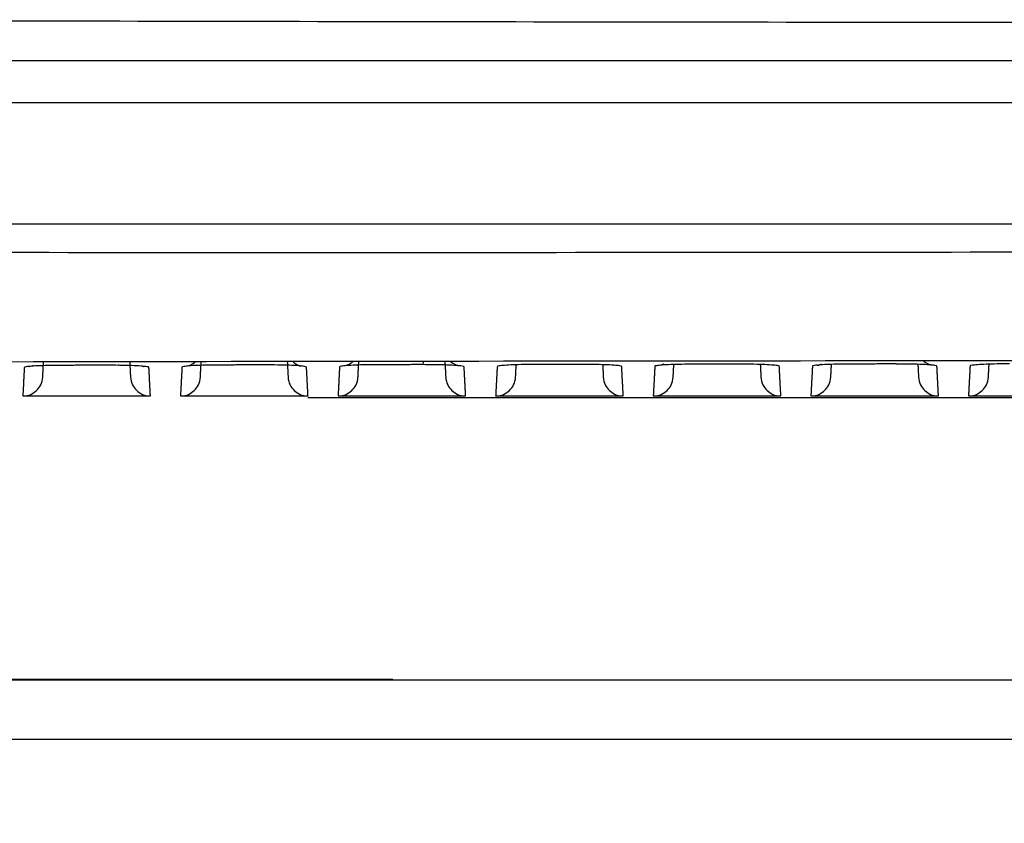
# Model space of a CAD drawing. Header units: millimetres. Extents: x 9946 to 11276, y -3292 to -1962.
# Tile 134 of 170: x 10850 to 10899, y -2225 to -2185. Entities that reach past the tile are written whole.
import ezdxf

# ---------------------------------------------------------------- set-up
doc = ezdxf.new("R2010")
doc.units = ezdxf.units.MM
doc.layers.add('ROXX NEO lite', color=7, linetype='Continuous', true_color=0x000000)
doc.dimstyles.get("Standard").update_dxf_attribs({"dimscale": 10, "dimtxt": 2.5, "dimasz": 3, "dimexe": 1, "dimexo": 0.5, "dimgap": 0.8, "dimtad": 1, "dimtoh": 1, "dimdec": 1, "dimzin": 1, "dimdsep": 46, "dimtxsty": 'Standard', "dimblk": 'OPEN90', "dimcen": 2.5, "dimadec": 1, "dimazin": 1, "dimtfac": 1, "dimtdec": 4, "dimtix": 1, "dimtofl": 0, "dimtmove": 1, "dimatfit": 3, "dimldrblk": 'OPEN90', "dimfxl": 1, "dimtolj": 1, "dimtzin": 1, "dimarcsym": 0})

# ---------------------------------------------------------------- blocks, each defined once
blk = doc.blocks.new('*D2')
at = {"layer": 'Defpoints', "color": 0}
for p in [(10752.196, -2185.885), (11119.696, -2185.885), (11119.696, -2408.445)]:
    blk.add_point(p, dxfattribs=at)
at = {"layer": 'ROXX NEO lite', "color": 0, "lineweight": -2}
for p, q in [((10752.196, -2191.886), (10752.196, -2411.446)), ((11119.696, -2191.886), (11119.696, -2411.446)), ((10758.197, -2408.445), (11113.695, -2408.445))]:
    blk.add_line(p, q, dxfattribs=at)
at = {"layer": 'ROXX NEO lite', "color": 0}
for points in [[(10758.197, -2407.445), (10758.197, -2409.445), (10752.196, -2408.445)], [(11113.695, -2409.445), (11113.695, -2407.445), (11119.696, -2408.445)]]:
    blk.add_solid(points, dxfattribs=at)
at = {"layer": 'ROXX NEO lite', "color": 0, "insert": (10935.946, -2401.544), "char_height": 9.0015, "attachment_point": 5}
blk.add_mtext('\\A1;367.5', dxfattribs=at)

msp = doc.modelspace()

# ---------------------------------------------------------------- linework, layer by layer
at = {"layer": 'ROXX NEO lite', "color": 18, "lineweight": -3, "true_color": 0x000000}
for points, degree in [([(11051.382, -2184.543), (11032.167, -2184.597), (10993.673, -2184.676), (10935.838, -2184.717), (10878.004, -2184.676), (10839.51, -2184.597), (10820.294, -2184.543)], 3), ([(10815.256, -2196.189), (10835.326, -2196.188), (10875.487, -2196.231), (10935.838, -2196.113), (10996.19, -2196.231), (11036.35, -2196.188), (11056.42, -2196.189)], 3), ([(10816.719, -2201.742), (10843.186, -2201.682), (10896.11, -2201.603), (10975.567, -2201.603), (11028.492, -2201.682), (11054.956, -2201.742)], 3), ([(10849.766, -2201.968), (10849.728, -2202.681), (10849.691, -2203.395)], 2), ([(10851.687, -2201.864), (10851.474, -2201.864), (10851.074, -2201.868), (10850.532, -2201.884), (10850.109, -2201.907), (10849.833, -2201.936), (10849.766, -2201.957), (10849.766, -2201.968)], 3), ([(10850.023, -2201.925), (10850.023, -2201.925), (10850.109, -2201.913), (10850.226, -2201.853)], 3), ([(10850.472, -2201.675), (10850.475, -2201.672), (10850.478, -2201.669), (10850.481, -2201.666)], 3), ([(10850.69, -2202.443), (10850.71, -2202.06), (10850.73, -2201.676)], 2), ([(10853.923, -2201.859), (10852.805, -2201.861), (10851.687, -2201.864)], 2), ([(10854.472, -2201.863), (10854.294, -2201.861), (10854.109, -2201.86), (10853.926, -2201.86)], 3), ([(10855.046, -2201.67), (10855.067, -2202.056), (10855.087, -2202.443)], 2), ([(10855.71, -2201.908), (10855.732, -2201.915), (10855.747, -2201.918), (10855.753, -2201.919)], 3), ([(10856.086, -2203.395), (10856.048, -2202.679), (10856.011, -2201.963)], 2), ([(10857.667, -2201.951), (10857.629, -2202.673), (10857.591, -2203.395)], 2), ([(10859.596, -2201.847), (10859.387, -2201.847), (10858.991, -2201.851), (10858.438, -2201.867), (10858.006, -2201.89), (10857.73, -2201.92), (10857.667, -2201.941), (10857.667, -2201.951)], 3), ([(10858.59, -2202.443), (10858.61, -2202.054), (10858.631, -2201.664)], 2), ([(10861.83, -2201.843), (10860.713, -2201.845), (10859.596, -2201.847)], 2), ([(10863.91, -2201.947), (10863.909, -2201.935), (10863.838, -2201.913), (10863.533, -2201.883), (10863.066, -2201.86), (10862.475, -2201.845), (10862.053, -2201.842), (10861.83, -2201.843)], 3), ([(10862.946, -2201.658), (10862.966, -2202.051), (10862.987, -2202.443)], 2), ([(10863.986, -2203.395), (10863.948, -2202.671), (10863.91, -2201.947)], 2), ([(10865.567, -2201.936), (10865.529, -2202.666), (10865.491, -2203.395)], 2), ([(10867.505, -2201.832), (10867.295, -2201.832), (10866.898, -2201.836), (10866.343, -2201.852), (10865.908, -2201.875), (10865.631, -2201.905), (10865.568, -2201.926), (10865.567, -2201.936)], 3), ([(10866.49, -2202.443), (10866.511, -2202.048), (10866.531, -2201.653)], 2), ([(10869.738, -2201.828), (10868.621, -2201.83), (10867.505, -2201.832)], 2), ([(10870.281, -2201.832), (10870.105, -2201.83), (10869.921, -2201.829), (10869.739, -2201.829)], 3), ([(10869.758, -2201.649), (10869.756, -2201.703), (10869.753, -2201.746), (10869.75, -2201.775)], 3), ([(10870.845, -2201.648), (10870.866, -2202.045), (10870.887, -2202.443)], 2), ([(10871.886, -2203.395), (10871.848, -2202.664), (10871.809, -2201.933)], 2), ([(10873.467, -2201.949), (10873.429, -2202.672), (10873.391, -2203.395)], 2), ([(10875.413, -2201.819), (10875.2, -2201.819), (10874.799, -2201.823), (10874.247, -2201.838), (10873.815, -2201.862), (10873.535, -2201.891), (10873.469, -2201.912), (10873.468, -2201.923)], 3), ([(10874.39, -2202.443), (10874.406, -2202.139), (10874.422, -2201.834)], 2), ([(10877.645, -2201.815), (10876.529, -2201.817), (10875.413, -2201.819)], 2), ([(10879.709, -2201.92), (10879.708, -2201.908), (10879.637, -2201.886), (10879.336, -2201.856), (10878.872, -2201.833), (10878.286, -2201.818), (10877.867, -2201.815), (10877.645, -2201.815)], 3), ([(10878.754, -2201.816), (10878.771, -2202.13), (10878.787, -2202.443)], 2), ([(10879.786, -2203.395), (10879.747, -2202.657), (10879.709, -2201.92)], 2), ([(10881.369, -2201.911), (10881.33, -2202.653), (10881.291, -2203.395)], 2), ([(10883.322, -2201.807), (10883.108, -2201.807), (10882.706, -2201.811), (10882.152, -2201.827), (10881.717, -2201.85), (10881.436, -2201.879), (10881.369, -2201.9), (10881.369, -2201.911)], 3), ([(10882.29, -2202.443), (10882.306, -2202.133), (10882.322, -2201.823)], 2), ([(10885.552, -2201.804), (10884.437, -2201.805), (10883.322, -2201.807)], 2), ([(10887.608, -2201.908), (10887.607, -2201.897), (10887.537, -2201.875), (10887.237, -2201.845), (10886.776, -2201.822), (10886.192, -2201.807), (10885.773, -2201.804), (10885.552, -2201.804)], 3), ([(10886.654, -2201.82), (10886.671, -2202.131), (10886.687, -2202.443)], 2), ([(10887.686, -2203.395), (10887.647, -2202.652), (10887.608, -2201.908)], 2), ([(10889.269, -2201.901), (10889.23, -2202.648), (10889.191, -2203.395)], 2), ([(10889.526, -2201.858), (10889.526, -2201.859), (10889.61, -2201.849), (10889.727, -2201.789)], 3), ([(10890.19, -2202.443), (10890.207, -2202.126), (10890.223, -2201.809)], 2), ([(10893.459, -2201.794), (10892.345, -2201.796), (10891.23, -2201.797)], 2), ([(10893.995, -2201.799), (10893.821, -2201.797), (10893.641, -2201.796), (10893.461, -2201.796)], 3), ([(10894.554, -2201.81), (10894.57, -2202.126), (10894.587, -2202.443)], 2), ([(10895.586, -2203.395), (10895.547, -2202.647), (10895.508, -2201.899)], 2), ([(10897.17, -2201.893), (10897.13, -2202.644), (10897.091, -2203.395)], 2), ([(10899.139, -2201.789), (10898.924, -2201.789), (10898.519, -2201.792), (10897.96, -2201.808), (10897.521, -2201.831), (10897.237, -2201.861), (10897.17, -2201.882), (10897.17, -2201.893)], 3), ([(10898.09, -2202.443), (10898.107, -2202.124), (10898.123, -2201.804)], 2), ([(10849.691, -2203.395), (10850.008, -2203.395), (10850.419, -2203.16), (10850.673, -2202.759), (10850.69, -2202.443)], 3), ([(10857.591, -2203.395), (10857.908, -2203.395), (10858.319, -2203.16), (10858.573, -2202.759), (10858.59, -2202.443)], 3), ([(10865.491, -2203.395), (10865.808, -2203.395), (10866.219, -2203.16), (10866.473, -2202.759), (10866.49, -2202.443)], 3), ([(10873.391, -2203.395), (10873.708, -2203.395), (10874.119, -2203.16), (10874.373, -2202.759), (10874.39, -2202.443)], 3), ([(10881.291, -2203.395), (10881.608, -2203.395), (10882.019, -2203.16), (10882.273, -2202.759), (10882.29, -2202.443)], 3), ([(10889.191, -2203.395), (10889.508, -2203.395), (10889.919, -2203.16), (10890.173, -2202.759), (10890.19, -2202.443)], 3), ([(10897.091, -2203.395), (10897.408, -2203.395), (10897.819, -2203.16), (10898.073, -2202.759), (10898.09, -2202.443)], 3), ([(10849.691, -2203.395), (10852.888, -2203.395), (10856.086, -2203.395)], 2), ([(10857.591, -2203.395), (10860.788, -2203.395), (10863.986, -2203.395)], 2), ([(10999.766, -2203.489), (10931.868, -2203.489), (10863.97, -2203.489)], 2), ([(10865.491, -2203.395), (10868.688, -2203.395), (10871.886, -2203.395)], 2), ([(10873.391, -2203.395), (10876.588, -2203.395), (10879.786, -2203.395)], 2), ([(10881.291, -2203.395), (10884.488, -2203.395), (10887.686, -2203.395)], 2), ([(10889.191, -2203.395), (10892.388, -2203.395), (10895.586, -2203.395)], 2), ([(10897.091, -2203.395), (10900.288, -2203.395), (10903.486, -2203.395)], 2), ([(10802.638, -2217.618), (10867.019, -2217.618), (10931.399, -2217.618)], 2), ([(10804.838, -2217.585), (10836.538, -2217.585), (10868.238, -2217.585)], 2)]:
    msp.add_open_spline(points, degree=degree, dxfattribs=at)
for points, weights in [([(10819.688, -2186.589), (10935.838, -2186.592), (11051.989, -2186.596)], [1, 0.996741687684, 1]), ([(10849.78, -2201.968), (10849.773, -2201.968), (10849.766, -2201.968)], [0.994495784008, 0.997219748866, 1]), ([(10858.369, -2201.664), (10858.211, -2201.82), (10858.002, -2201.894)], [0.862749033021, 0.860920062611, 0.901376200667]), ([(10863.225, -2201.676), (10863.392, -2201.833), (10863.611, -2201.901)], [0.862672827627, 0.863154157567, 0.909050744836]), ([(10866.265, -2201.654), (10866.108, -2201.806), (10865.903, -2201.879)], [0.862703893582, 0.861522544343, 0.901377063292]), ([(10873.504, -2201.923), (10873.486, -2201.923), (10873.468, -2201.923)], [0.986115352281, 0.992872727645, 1]), ([(10881.823, -2201.802), (10881.765, -2201.832), (10881.704, -2201.854)], [0.880722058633, 0.889104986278, 0.90138069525])]:
    msp.add_rational_spline(points, weights, degree=2, dxfattribs=at)
for points, knots in [([(10819.177, -2188.689), (10822.958, -2188.689), (10830.614, -2188.689), (10846.327, -2188.689), (10866.769, -2188.689), (10892.709, -2188.689), (10915.57, -2188.689), (10934.739, -2188.689), (10949.603, -2188.689), (10965.003, -2188.689), (10980.989, -2188.689), (10994.849, -2188.689), (11006.297, -2188.689), (11015.076, -2188.689), (11022.566, -2188.689), (11028.671, -2188.689), (11033.308, -2188.689), (11038.006, -2188.689), (11041.973, -2188.689), (11045.18, -2188.689), (11047.198, -2188.689), (11048.822, -2188.689), (11050.04, -2188.689), (11051.072, -2188.689), (11051.862, -2188.689), (11052.303, -2188.689), (11052.476, -2188.689)], [-233.575235, -233.575235, -233.575235, -233.575235, -218.976819, -204.378364, -175.181454, -145.984544, -116.787634, -102.189179, -87.590724, -72.99227, -58.393815, -43.79536, -36.496132, -29.196905, -21.897677, -18.248064, -14.59845, -10.948836, -7.299222, -5.474416, -3.649609, -2.737205, -1.824802, -0.912398, -0.456197, -0.020675, -0.020675, -0.020675, -0.020675]), ([(11055.622, -2194.789), (11015.885, -2194.789), (10935.835, -2194.79), (10855.79, -2194.789), (10816.055, -2194.789)], [-239.897722, -239.897722, -239.897722, -239.897722, -119.948782, 0, 0, 0, 0]), ([(10856.011, -2201.963), (10856.01, -2201.951), (10855.938, -2201.929), (10855.632, -2201.899), (10855.163, -2201.876), (10854.739, -2201.865), (10854.503, -2201.862), (10854.472, -2201.861)], [0, 0, 0, 0, 0.652098, 1.304196, 1.956294, 2.608392, 2.704741, 2.704741, 2.704741, 2.704741]), ([(10871.809, -2201.933), (10871.809, -2201.921), (10871.737, -2201.899), (10871.434, -2201.869), (10870.969, -2201.845), (10870.547, -2201.835), (10870.312, -2201.831), (10870.281, -2201.831)], [0, 0, 0, 0, 0.648839, 1.297677, 1.946516, 2.595354, 2.69336, 2.69336, 2.69336, 2.69336]), ([(10871.111, -2201.647), (10871.123, -2201.659), (10871.134, -2201.669), (10871.146, -2201.68), (10871.32, -2201.832), (10871.526, -2201.884), (10871.551, -2201.889)], [1.2785441, 1.2785441, 1.2785441, 1.2785441, 1.328207, 1.328207, 1.328207, 2.0712747, 2.0712747, 2.0712747, 2.0712747]), ([(10889.517, -2201.851), (10889.456, -2201.857), (10889.324, -2201.873), (10889.27, -2201.89), (10889.269, -2201.901)], [2.12241, 2.12241, 2.12241, 2.12241, 2.504253, 3.130316, 3.130316, 3.130316, 3.130316]), ([(10891.23, -2201.797), (10891.016, -2201.797), (10890.613, -2201.801), (10890.08, -2201.816), (10889.804, -2201.83), (10889.694, -2201.837)], [0, 0, 0, 0, 0.626063, 1.252127, 1.795516, 1.795516, 1.795516, 1.795516]), ([(10895.508, -2201.899), (10895.507, -2201.887), (10895.436, -2201.866), (10895.138, -2201.836), (10894.679, -2201.812), (10894.261, -2201.801), (10894.027, -2201.798), (10893.995, -2201.798)], [0, 0, 0, 0, 0.643953, 1.287905, 1.931858, 2.575811, 2.67643, 2.67643, 2.67643, 2.67643]), ([(10894.82, -2201.624), (10894.828, -2201.631), (10894.836, -2201.639), (10894.845, -2201.646), (10895.017, -2201.797), (10895.222, -2201.85), (10895.249, -2201.855)], [1.2933838, 1.2933838, 1.2933838, 1.2933838, 1.3281593, 1.3281593, 1.3281593, 2.0657338, 2.0657338, 2.0657338, 2.0657338]), ([(10855.087, -2202.443), (10855.104, -2202.759), (10855.358, -2203.16), (10855.769, -2203.395), (10856.086, -2203.395)], [0, 0, 0, 0, 0.791334, 1.582667, 1.582667, 1.582667, 1.582667]), ([(10862.987, -2202.443), (10863.004, -2202.759), (10863.258, -2203.16), (10863.669, -2203.395), (10863.986, -2203.395)], [0, 0, 0, 0, 0.791334, 1.582667, 1.582667, 1.582667, 1.582667]), ([(10870.887, -2202.443), (10870.904, -2202.759), (10871.158, -2203.16), (10871.569, -2203.395), (10871.886, -2203.395)], [0, 0, 0, 0, 0.791334, 1.582667, 1.582667, 1.582667, 1.582667]), ([(10878.787, -2202.443), (10878.804, -2202.759), (10879.058, -2203.16), (10879.469, -2203.395), (10879.786, -2203.395)], [0, 0, 0, 0, 0.791334, 1.582667, 1.582667, 1.582667, 1.582667]), ([(10886.687, -2202.443), (10886.704, -2202.759), (10886.958, -2203.16), (10887.369, -2203.395), (10887.686, -2203.395)], [0, 0, 0, 0, 0.791334, 1.582667, 1.582667, 1.582667, 1.582667]), ([(10894.587, -2202.443), (10894.604, -2202.759), (10894.858, -2203.16), (10895.269, -2203.395), (10895.586, -2203.395)], [0, 0, 0, 0, 0.791334, 1.582667, 1.582667, 1.582667, 1.582667])]:
    msp.add_open_spline(points, degree=3, knots=knots, dxfattribs=at)
at = {"layer": 'ROXX NEO lite', "color": 18, "true_color": 0x000000}
msp.add_open_spline([(10931.311, -2220.618), (10866.975, -2220.618), (10802.638, -2220.618)], degree=2, dxfattribs=at)
msp.add_open_spline([(10931.311, -2220.618), (10866.975, -2220.618), (10802.638, -2220.618)], degree=2, dxfattribs=at)

# ---------------------------------------------------------------- dimensions: what is measured, and where the dimension line sits
at = {"layer": 'ROXX NEO lite', "color": 5, "true_color": 0x0000ff}
dim = msp.add_linear_dim(base=(11119.696, -2408.445), p1=(10752.196, -2185.885), p2=(11119.696, -2185.885), dimstyle='Standard', override={"dimscale": 3.0005, "dimtxt": 3, "dimasz": 2, "dimexe": 1, "dimexo": 2, "dimgap": 0.8, "dimtad": 1, "dimtih": 0, "dimtoh": 0, "dimdec": 1, "dimlfac": 1, "dimzin": 1, "dimtxsty": 'Standard', "dimsah": 0, "dimcen": 2.5, "dimadec": 1, "dimazin": 1, "dimtix": 0, "dimtmove": 0, "dimtzin": 1}, dxfattribs=at)
dim.commit()
dim.dimension.update_dxf_attribs({"geometry": '*D2', "text_midpoint": (10935.946, -2401.544)})

doc.saveas('drawing.dxf')
